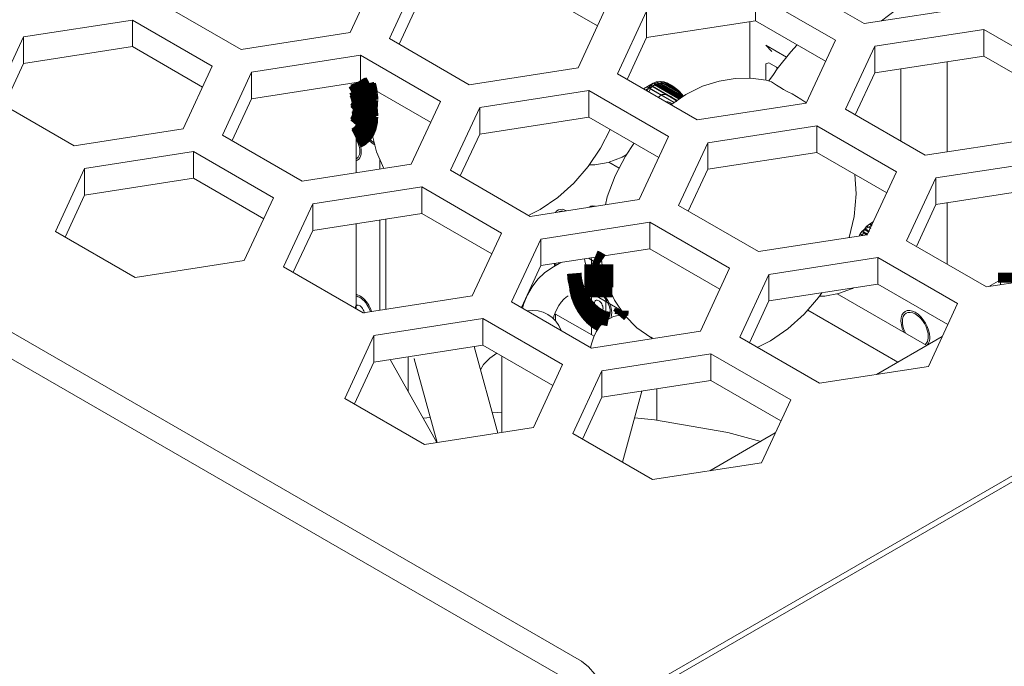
# Model space of a CAD drawing. Header units: millimetres. Extents: x 39 to 399, y 18 to 448.
# Tile 13 of 26: x 113 to 137, y 364 to 380. Entities that reach past the tile are written whole.
import ezdxf

# ---------------------------------------------------------------- set-up
doc = ezdxf.new("R2010")
doc.units = ezdxf.units.MM
doc.header["$LTSCALE"] = 2
doc.layers.get('0').update_dxf_attribs({"lineweight": 9})
doc.layers.add('02___PRT_ALL_AXES', color=7, linetype='Continuous')

msp = doc.modelspace()

# ---------------------------------------------------------------- linework, layer by layer
at = {"color": 3, "linetype": 'Continuous'}
for p, q in [((40.321, 414.384), (126.801, 364.456)), ((121.834, 381.448), (121.116, 379.903)), ((122.082, 379.754), (122.8, 381.299)), ((133.746, 380.123), (131.786, 381.255)), ((131.079, 380.846), (133.038, 379.715)), ((118.44, 379.489), (116.48, 380.62)), ((127.436, 380.582), (126.719, 379.036)), ((136.422, 380.537), (133.746, 380.123)), ((127.685, 378.887), (128.402, 380.432)), ((113.096, 379.798), (115.773, 380.212)), ((115.773, 380.212), (117.732, 379.081)), ((134.004, 379.566), (136.681, 379.98)), ((136.681, 379.98), (138.641, 378.848)), ((112.379, 378.252), (113.096, 379.798)), ((121.116, 379.903), (118.44, 379.489)), ((124.042, 378.622), (122.082, 379.754)), ((133.038, 379.715), (132.321, 378.17)), ((133.287, 378.02), (134.004, 379.566)), ((118.698, 378.931), (121.375, 379.345)), ((121.375, 379.345), (123.335, 378.214)), ((117.732, 379.081), (117.015, 377.535)), ((126.719, 379.036), (124.042, 378.622)), ((117.981, 377.386), (118.698, 378.931)), ((129.644, 377.756), (127.685, 378.887)), ((121.267, 378.675), (121.267, 376.46)), ((124.301, 378.065), (126.978, 378.479)), ((126.978, 378.479), (128.937, 377.347)), ((114.338, 377.121), (112.379, 378.252)), ((123.335, 378.214), (122.618, 376.669)), ((123.584, 376.519), (124.301, 378.065)), ((132.321, 378.17), (129.644, 377.756)), ((135.247, 376.889), (133.287, 378.02)), ((129.903, 377.198), (132.58, 377.612)), ((132.58, 377.612), (134.54, 376.481)), ((117.015, 377.535), (114.338, 377.121)), ((119.941, 376.254), (117.981, 377.386)), ((128.937, 377.347), (128.22, 375.802)), ((129.186, 375.652), (129.903, 377.198)), ((137.924, 377.303), (135.247, 376.889)), ((114.597, 376.563), (117.274, 376.978)), ((117.274, 376.978), (119.234, 375.846)), ((122.618, 376.669), (119.941, 376.254)), ((135.506, 376.331), (138.182, 376.745)), ((113.88, 375.018), (114.597, 376.563)), ((125.543, 375.388), (123.584, 376.519)), ((134.54, 376.481), (133.822, 374.935)), ((120.2, 375.697), (122.876, 376.111)), ((122.876, 376.111), (124.836, 374.979)), ((134.788, 374.786), (135.506, 376.331)), ((119.234, 375.846), (118.516, 374.301)), ((119.482, 374.151), (120.2, 375.697)), ((128.22, 375.802), (125.543, 375.388)), ((131.146, 374.521), (129.186, 375.652)), ((121.267, 375.209), (121.267, 373.121)), ((125.802, 374.83), (128.479, 375.244)), ((128.479, 375.244), (130.438, 374.113)), ((115.84, 373.887), (113.88, 375.018)), ((124.836, 374.979), (124.119, 373.434)), ((133.822, 374.935), (131.146, 374.521)), ((125.085, 373.285), (125.802, 374.83)), ((136.748, 373.654), (134.788, 374.786)), ((118.516, 374.301), (115.84, 373.887)), ((131.404, 373.963), (134.081, 374.378)), ((134.081, 374.378), (136.041, 373.246)), ((121.442, 373.02), (119.482, 374.151)), ((130.438, 374.113), (129.721, 372.567)), ((130.687, 372.418), (131.404, 373.963)), ((139.425, 374.069), (136.748, 373.654)), ((124.119, 373.434), (121.442, 373.02)), ((127.044, 372.153), (125.085, 373.285)), ((136.041, 373.246), (135.324, 371.701)), ((121.701, 372.462), (124.378, 372.876)), ((124.378, 372.876), (126.337, 371.745)), ((129.721, 372.567), (127.044, 372.153)), ((120.984, 370.917), (121.701, 372.462)), ((132.647, 371.287), (130.687, 372.418)), ((127.303, 371.596), (129.98, 372.01)), ((129.98, 372.01), (131.94, 370.878)), ((126.337, 371.745), (125.62, 370.2)), ((126.586, 370.05), (127.303, 371.596)), ((135.324, 371.701), (132.647, 371.287)), ((122.943, 369.785), (120.984, 370.917)), ((131.94, 370.878), (131.222, 369.333)), ((125.62, 370.2), (122.943, 369.785)), ((128.545, 368.919), (126.586, 370.05)), ((131.222, 369.333), (128.545, 368.919))]:
    msp.add_line(p, q, dxfattribs=at)
at = {"color": 7, "linetype": 'Continuous'}
for p, q in [((39.755, 414.057), (126.801, 363.802)), ((125.476, 381.06), (127.197, 380.067)), ((131.079, 380.846), (131.079, 380.193)), ((122.321, 379.616), (122.8, 380.646)), ((157.319, 380.524), (128.286, 363.762)), ((128.402, 380.432), (128.402, 379.779)), ((157.443, 380.453), (128.409, 363.69)), ((115.773, 380.212), (115.773, 379.559)), ((128.402, 379.779), (131.079, 380.193)), ((130.937, 378.782), (130.937, 380.171)), ((131.079, 380.193), (132.799, 379.2)), ((136.681, 379.98), (136.681, 379.327)), ((113.096, 379.798), (113.096, 379.145)), ((127.924, 378.749), (128.402, 379.779)), ((113.096, 379.145), (115.773, 379.559)), ((115.773, 379.559), (117.493, 378.565)), ((131.838, 379.302), (131.326, 379.598)), ((131.326, 379.598), (131.479, 379.441)), ((134.004, 379.566), (134.004, 378.913)), ((121.375, 379.345), (121.375, 378.692)), ((134.004, 378.913), (136.681, 379.327)), ((136.681, 379.327), (138.402, 378.333)), ((112.618, 378.114), (113.096, 379.145)), ((131.326, 379.139), (131.403, 379.162)), ((131.326, 378.732), (131.326, 379.139)), ((131.403, 379.162), (131.594, 379.052)), ((131.594, 379.052), (131.619, 379.016)), ((134.649, 379.012), (134.649, 377.234)), ((135.781, 379.187), (135.781, 376.972)), ((118.698, 378.931), (118.698, 378.278)), ((131.516, 378.875), (131.405, 378.714)), ((131.609, 379.009), (131.516, 378.875)), ((133.526, 377.882), (134.004, 378.913)), ((118.698, 378.278), (121.375, 378.692)), ((121.435, 378.589), (121.267, 378.493)), ((121.375, 378.692), (123.096, 377.699)), ((128.326, 378.524), (128.562, 378.661)), ((128.37, 378.492), (128.593, 378.62)), ((129.079, 378.188), (128.412, 378.573)), ((129.072, 378.182), (128.453, 378.54)), ((129.153, 378.238), (128.491, 378.619)), ((129.142, 378.23), (128.529, 378.584)), ((129.218, 378.282), (128.562, 378.661)), ((128.568, 378.664), (128.583, 378.672)), ((129.223, 378.285), (128.568, 378.664)), ((128.583, 378.672), (128.635, 378.69)), ((129.237, 378.295), (128.583, 378.672)), ((129.2, 378.27), (128.593, 378.62)), ((128.598, 378.623), (128.645, 378.644)), ((129.204, 378.273), (128.598, 378.623)), ((128.635, 378.69), (128.656, 378.697)), ((129.274, 378.32), (128.635, 378.69)), ((128.645, 378.644), (128.721, 378.657)), ((129.243, 378.299), (128.645, 378.644)), ((128.656, 378.697), (128.737, 378.703)), ((129.29, 378.331), (128.656, 378.697)), ((129.257, 378.309), (128.669, 378.648)), ((129.274, 378.378), (128.714, 378.701)), ((128.721, 378.657), (128.803, 378.652)), ((129.262, 378.345), (128.721, 378.657)), ((128.737, 378.703), (128.8, 378.694)), ((129.245, 378.41), (128.737, 378.703)), ((129.241, 378.371), (128.748, 378.656)), ((128.8, 378.694), (128.824, 378.691)), ((129.189, 378.47), (128.8, 378.694)), ((128.803, 378.652), (128.89, 378.629)), ((129.178, 378.436), (128.803, 378.652)), ((128.824, 378.691), (128.914, 378.661)), ((129.155, 378.499), (128.824, 378.691)), ((129.157, 378.457), (128.834, 378.644)), ((128.89, 378.629), (128.979, 378.588)), ((129.088, 378.514), (128.89, 378.629)), ((129.1, 378.549), (128.893, 378.668)), ((128.914, 378.661), (129.007, 378.613)), ((129.055, 378.579), (128.914, 378.661)), ((129.069, 378.53), (128.93, 378.611)), ((128.979, 378.588), (129.069, 378.53)), ((129.007, 378.613), (129.1, 378.549)), ((129.069, 378.53), (129.157, 378.457)), ((129.1, 378.549), (129.189, 378.47)), ((131.335, 378.731), (131.419, 378.711)), ((131.418, 378.711), (131.428, 378.708)), ((121.216, 378.416), (121.391, 378.315)), ((121.234, 378.447), (121.568, 378.254)), ((126.978, 378.479), (126.978, 377.825)), ((128.995, 378.13), (129.366, 378.383)), ((129.157, 378.457), (129.241, 378.371)), ((129.189, 378.47), (129.274, 378.378)), ((129.241, 378.371), (129.262, 378.345)), ((129.274, 378.378), (129.306, 378.337)), ((118.22, 377.248), (118.698, 378.278)), ((121.267, 378.06), (121.391, 377.989)), ((124.301, 378.065), (124.301, 377.411)), ((121.267, 378.019), (121.568, 377.846)), ((124.301, 377.411), (126.978, 377.825)), ((126.978, 377.825), (128.698, 376.832)), ((132.58, 377.612), (132.58, 376.959)), ((123.823, 376.381), (124.301, 377.411)), ((129.903, 377.198), (129.903, 376.545)), ((117.274, 376.978), (117.274, 376.324)), ((129.903, 376.545), (132.58, 376.959)), ((132.58, 376.959), (134.301, 375.965)), ((121.851, 376.55), (121.851, 376.784)), ((127.729, 376.575), (127.475, 376.722)), ((114.597, 376.563), (114.597, 375.91)), ((129.425, 375.514), (129.903, 376.545)), ((114.597, 375.91), (117.274, 376.324)), ((117.274, 376.324), (118.995, 375.331)), ((122.876, 376.111), (122.876, 375.458)), ((135.506, 376.331), (135.506, 375.678)), ((114.119, 374.88), (114.597, 375.91)), ((135.506, 375.678), (138.182, 376.092)), ((120.2, 375.697), (120.2, 375.044)), ((135.027, 374.648), (135.506, 375.678)), ((135.781, 375.721), (135.781, 374.213)), ((120.2, 375.044), (122.876, 375.458)), ((122.876, 375.458), (124.597, 374.464)), ((125.786, 375.554), (125.524, 375.427)), ((121.851, 373.083), (121.851, 375.299)), ((121.992, 373.105), (121.992, 375.321)), ((128.479, 375.244), (128.479, 374.591)), ((133.749, 375.066), (133.939, 375.175)), ((133.765, 375.086), (133.811, 375.145)), ((133.911, 375.088), (133.811, 375.145)), ((133.814, 375.149), (133.874, 375.196)), ((133.913, 375.092), (133.814, 375.149)), ((133.874, 375.196), (133.968, 375.25)), ((133.929, 375.164), (133.874, 375.196)), ((133.936, 375.18), (133.892, 375.206)), ((119.721, 374.013), (120.2, 375.044)), ((133.62, 374.904), (133.641, 374.95)), ((133.699, 374.916), (133.641, 374.95)), ((133.644, 374.958), (133.69, 375.018)), ((133.714, 374.918), (133.644, 374.958)), ((133.825, 374.94), (133.69, 375.018)), ((133.691, 375.02), (133.749, 375.066)), ((133.826, 374.942), (133.691, 375.02)), ((133.707, 374.917), (133.729, 375.008)), ((133.816, 374.924), (133.722, 374.978)), ((133.729, 375.008), (133.765, 375.086)), ((133.831, 374.949), (133.729, 375.008)), ((133.861, 375.001), (133.749, 375.066)), ((133.861, 375.002), (133.755, 375.063)), ((133.873, 375.024), (133.765, 375.086)), ((133.869, 375.016), (133.766, 375.075)), ((125.802, 374.83), (125.802, 374.177)), ((125.802, 374.177), (128.479, 374.591)), ((128.479, 374.591), (130.199, 373.598)), ((125.324, 373.147), (125.802, 374.177)), ((126.073, 374.127), (126.29, 374.252)), ((127.319, 374.158), (126.973, 374.358)), ((127.048, 374.274), (127.048, 372.477)), ((134.081, 374.378), (134.081, 373.724)), ((136.811, 373.664), (138.044, 374.376)), ((131.404, 373.963), (131.404, 373.31)), ((126.659, 373.722), (127.79, 373.069)), ((127.402, 372.828), (127.402, 373.826)), ((131.404, 373.31), (134.081, 373.724)), ((134.081, 373.724), (135.802, 372.731)), ((137.098, 373.83), (137.098, 373.709)), ((127.555, 373.45), (127.225, 373.641)), ((135.282, 372.214), (133.083, 373.484)), ((130.926, 372.28), (131.404, 373.31)), ((126.164, 372.988), (126.164, 372.822)), ((127.111, 372.441), (126.164, 372.988)), ((134.575, 371.806), (132.36, 373.085)), ((124.378, 372.876), (124.378, 372.223)), ((121.701, 372.462), (121.701, 371.809)), ((127.057, 372.282), (127.025, 372.164)), ((131.442, 372.329), (131.117, 372.17)), ((134.052, 371.504), (135.664, 372.435)), ((121.701, 371.809), (124.378, 372.223)), ((124.165, 372.19), (124.748, 370.065)), ((124.378, 372.223), (126.098, 371.23)), ((129.98, 372.01), (129.98, 371.357)), ((121.223, 370.779), (121.701, 371.809)), ((122.102, 371.871), (123.249, 369.833)), ((122.541, 371.887), (122.542, 371.939)), ((122.541, 371.091), (122.541, 371.887)), ((122.693, 371.885), (123.256, 369.834)), ((124.848, 371.951), (124.848, 370.08)), ((127.303, 371.596), (127.303, 370.942)), ((127.303, 370.942), (129.98, 371.357)), ((129.98, 371.357), (131.7, 370.363)), ((128.287, 371.095), (127.807, 369.345)), ((128.656, 370.382), (128.656, 371.152)), ((126.825, 369.912), (127.303, 370.942)), ((124.848, 370.575), (124.612, 370.558)), ((129.951, 369.136), (131.563, 370.067))]:
    msp.add_line(p, q, dxfattribs=at)
for points in [[(134.173, 380.189), (134.344, 380.325), (134.571, 380.495), (134.785, 380.65)], [(132.103, 379.602), (131.941, 379.434), (131.609, 379.009)], [(129.366, 378.383), (129.776, 378.583), (130.183, 378.713), (130.579, 378.778), (130.965, 378.783), (131.335, 378.731)], [(121.322, 378.684), (121.329, 378.635), (121.341, 378.582), (121.358, 378.529), (121.379, 378.478), (121.404, 378.426), (121.434, 378.376)], [(121.356, 378.695), (121.36, 378.642), (121.372, 378.586), (121.39, 378.528), (121.414, 378.471), (121.443, 378.416), (121.478, 378.363)], [(121.533, 378.598), (121.535, 378.573), (121.542, 378.546), (121.552, 378.52), (121.565, 378.493), (121.582, 378.469), (121.6, 378.448), (121.62, 378.43), (121.641, 378.416)], [(121.949, 376.565), (121.765, 376.976), (121.644, 377.463), (121.605, 377.997), (121.651, 378.533)], [(129.167, 378.49), (129.036, 378.595), (128.902, 378.666), (128.772, 378.7), (128.654, 378.696), (128.552, 378.654), (128.473, 378.576), (128.418, 378.463)], [(129.157, 378.457), (129.035, 378.554), (128.911, 378.621), (128.789, 378.654), (128.679, 378.652), (128.584, 378.615), (128.507, 378.543), (128.455, 378.442)], [(131.428, 378.708), (131.467, 378.69), (131.522, 378.658), (131.591, 378.613)], [(131.591, 378.613), (131.671, 378.561), (131.767, 378.505), (131.873, 378.449)], [(121.434, 378.376), (121.461, 378.337), (121.491, 378.3), (121.521, 378.266), (121.553, 378.235), (121.587, 378.207), (121.621, 378.183)], [(121.478, 378.363), (121.5, 378.335), (121.523, 378.308), (121.548, 378.283), (121.573, 378.26), (121.598, 378.24), (121.624, 378.222)], [(129.142, 378.211), (129.072, 378.279), (128.998, 378.333), (128.923, 378.368), (128.852, 378.383), (128.787, 378.378), (128.731, 378.353), (128.687, 378.309)], [(129.28, 378.324), (129.261, 378.347), (129.242, 378.37), (129.22, 378.394), (129.2, 378.415), (129.18, 378.436), (129.157, 378.457)], [(129.304, 378.341), (129.284, 378.366), (129.262, 378.392), (129.239, 378.418), (129.216, 378.442), (129.193, 378.466), (129.167, 378.49)], [(131.873, 378.449), (131.975, 378.395), (132.083, 378.333), (132.188, 378.268)], [(128.878, 378.198), (128.922, 378.2), (128.971, 378.184), (129.021, 378.151), (129.022, 378.149)], [(132.188, 378.268), (132.286, 378.206), (132.326, 378.179)], [(121.61, 377.926), (121.549, 377.929), (121.495, 377.914), (121.45, 377.882), (121.417, 377.833), (121.397, 377.769), (121.391, 377.694)], [(121.613, 377.882), (121.561, 377.883), (121.514, 377.868), (121.476, 377.839), (121.448, 377.795), (121.431, 377.74), (121.427, 377.675)], [(121.391, 377.694), (121.399, 377.619), (121.419, 377.538), (121.45, 377.456), (121.491, 377.377), (121.541, 377.304), (121.598, 377.239), (121.659, 377.185), (121.723, 377.144)], [(121.427, 377.675), (121.435, 377.599), (121.457, 377.518), (121.491, 377.438), (121.536, 377.361), (121.589, 377.293), (121.648, 377.235), (121.711, 377.192)], [(121.63, 377.646), (121.622, 377.639), (121.615, 377.63), (121.61, 377.619), (121.606, 377.607), (121.604, 377.593), (121.603, 377.577)], [(121.603, 377.577), (121.605, 377.559), (121.609, 377.539), (121.614, 377.519), (121.623, 377.499), (121.632, 377.479), (121.644, 377.46)], [(121.391, 376.968), (121.388, 377.025), (121.377, 377.086), (121.359, 377.148), (121.334, 377.211), (121.304, 377.271), (121.267, 377.33)], [(127.505, 377.521), (127.271, 377.067), (126.967, 376.616), (126.615, 376.206), (126.217, 375.848), (125.786, 375.554)], [(121.356, 376.988), (121.353, 377.033), (121.346, 377.081), (121.333, 377.13), (121.315, 377.18), (121.294, 377.228), (121.267, 377.277)], [(127.391, 375.674), (127.436, 375.866), (127.63, 376.384), (127.881, 376.87), (128.091, 377.182)], [(121.267, 376.802), (121.293, 376.819), (121.315, 376.843), (121.333, 376.872), (121.345, 376.907), (121.353, 376.945), (121.356, 376.988)], [(121.267, 376.749), (121.303, 376.765), (121.334, 376.791), (121.358, 376.824), (121.376, 376.866), (121.387, 376.913), (121.391, 376.968)], [(126.993, 376.654), (127.127, 376.654), (127.456, 376.714), (127.799, 376.843), (127.902, 376.901)], [(133.512, 376.421), (133.547, 375.94), (133.499, 375.388), (133.377, 374.866)], [(127.143, 375.635), (127.112, 375.642), (127.083, 375.644), (127.055, 375.642), (127.028, 375.635), (127.004, 375.625), (126.982, 375.61)], [(126.434, 375.526), (126.379, 375.549), (126.326, 375.561), (126.277, 375.56), (126.233, 375.547), (126.195, 375.522), (126.165, 375.484)], [(126.354, 375.513), (126.334, 375.516), (126.315, 375.516), (126.296, 375.515), (126.278, 375.511), (126.261, 375.505), (126.245, 375.496)], [(126.137, 374.229), (126.138, 374.22), (126.14, 374.21), (126.142, 374.201), (126.145, 374.191), (126.147, 374.182), (126.15, 374.171)], [(126.169, 374.234), (126.17, 374.226), (126.171, 374.219), (126.172, 374.211), (126.174, 374.204), (126.176, 374.195), (126.177, 374.187)], [(126.877, 374.343), (126.895, 374.256), (126.927, 374.165), (126.969, 374.078), (127.023, 373.994), (127.084, 373.919), (127.15, 373.857), (127.219, 373.807), (127.289, 373.774), (127.356, 373.758), (127.418, 373.759)], [(127.048, 374.354), (127.046, 374.342), (127.045, 374.329), (127.045, 374.316), (127.045, 374.302), (127.046, 374.288), (127.048, 374.274)], [(127.29, 374.369), (127.284, 374.375), (127.278, 374.38), (127.272, 374.386), (127.266, 374.391), (127.26, 374.396), (127.253, 374.401)], [(128.505, 372.411), (128.164, 372.651), (127.868, 372.95), (127.61, 373.325), (127.42, 373.75), (127.299, 374.237), (127.287, 374.407)], [(125.355, 373.129), (125.385, 373.245), (125.474, 373.459), (125.59, 373.659), (125.73, 373.842), (125.892, 374), (126.073, 374.127)], [(121.477, 373.339), (121.443, 373.372), (121.408, 373.401), (121.373, 373.426), (121.338, 373.446), (121.302, 373.462), (121.267, 373.473)], [(127.543, 373.008), (127.537, 373.083), (127.519, 373.163), (127.489, 373.245), (127.449, 373.323), (127.4, 373.397), (127.344, 373.464), (127.284, 373.518), (127.221, 373.561), (127.159, 373.589), (127.099, 373.602), (127.044, 373.598), (126.996, 373.579), (126.957, 373.545), (126.929, 373.497), (126.911, 373.436), (126.907, 373.367)], [(127.508, 373.028), (127.502, 373.095), (127.486, 373.166), (127.459, 373.239), (127.424, 373.308), (127.38, 373.374), (127.331, 373.433), (127.278, 373.482), (127.222, 373.52), (127.166, 373.545), (127.113, 373.556), (127.064, 373.553), (127.021, 373.536), (126.987, 373.506), (126.961, 373.463), (126.946, 373.409), (126.942, 373.347)], [(132.704, 373.511), (132.623, 373.391), (132.27, 372.981), (131.873, 372.622), (131.442, 372.329)], [(132.648, 373.428), (132.782, 373.428), (133.111, 373.489), (133.455, 373.617), (133.48, 373.631)], [(121.425, 373.346), (121.399, 373.367), (121.373, 373.385), (121.346, 373.401), (121.319, 373.414), (121.293, 373.424), (121.267, 373.43)], [(121.318, 373.205), (121.308, 373.206), (121.298, 373.205), (121.29, 373.203), (121.281, 373.199), (121.274, 373.194), (121.267, 373.188)], [(121.462, 373.008), (121.459, 373.035), (121.452, 373.064), (121.441, 373.093), (121.425, 373.122), (121.406, 373.148), (121.385, 373.17), (121.363, 373.187), (121.34, 373.199), (121.318, 373.205)], [(121.616, 373.047), (121.597, 373.102), (121.571, 373.157), (121.54, 373.21), (121.505, 373.26), (121.467, 373.305), (121.425, 373.346)], [(121.646, 373.052), (121.628, 373.103), (121.605, 373.154), (121.578, 373.204), (121.547, 373.253), (121.513, 373.297), (121.477, 373.339)], [(126.113, 372.866), (126.126, 372.934), (126.154, 373.02), (126.194, 373.112), (126.246, 373.202), (126.305, 373.283), (126.367, 373.351), (126.424, 373.401), (126.473, 373.434)], [(126.907, 373.367), (126.916, 373.283), (126.939, 373.195), (126.976, 373.106), (127.024, 373.022), (127.082, 372.946), (127.146, 372.881), (127.215, 372.83), (127.283, 372.797), (127.349, 372.782)], [(126.942, 373.347), (126.949, 373.276), (126.969, 373.201), (126.999, 373.126), (127.039, 373.053), (127.087, 372.987), (127.141, 372.928), (127.198, 372.882), (127.257, 372.849), (127.314, 372.83), (127.368, 372.827), (127.415, 372.84), (127.454, 372.868), (127.483, 372.91), (127.501, 372.964), (127.508, 373.028)], [(127.331, 373.13), (127.329, 373.155), (127.323, 373.182), (127.313, 373.209), (127.3, 373.235), (127.283, 373.26), (127.265, 373.282), (127.245, 373.301), (127.224, 373.315), (127.203, 373.324), (127.183, 373.328), (127.165, 373.327), (127.148, 373.321), (127.136, 373.31), (127.126, 373.293), (127.12, 373.273), (127.119, 373.25)], [(127.119, 373.25), (127.122, 373.223), (127.129, 373.195), (127.14, 373.167), (127.155, 373.14), (127.173, 373.115), (127.193, 373.093), (127.215, 373.076), (127.237, 373.063), (127.258, 373.056), (127.278, 373.055), (127.296, 373.06), (127.311, 373.07), (127.322, 373.086), (127.329, 373.106), (127.331, 373.13)], [(121.267, 373.188), (121.262, 373.18), (121.257, 373.172), (121.254, 373.162), (121.251, 373.151), (121.25, 373.14), (121.25, 373.127)], [(127.851, 372.976), (127.819, 372.976), (127.591, 372.931), (127.392, 372.823), (127.251, 372.688), (127.162, 372.554), (127.104, 372.426), (127.057, 372.282)], [(127.524, 372.895), (127.53, 372.911), (127.534, 372.928), (127.538, 372.947), (127.541, 372.966), (127.542, 372.987), (127.543, 373.008)], [(135.357, 372.416), (135.35, 372.499), (135.329, 372.589), (135.296, 372.679), (135.252, 372.766), (135.198, 372.849), (135.135, 372.922), (135.069, 372.983), (134.999, 373.031), (134.929, 373.062), (134.864, 373.076), (134.802, 373.072), (134.749, 373.051), (134.706, 373.013), (134.674, 372.959), (134.655, 372.892), (134.65, 372.815)], [(135.321, 372.437), (135.315, 372.511), (135.297, 372.592), (135.267, 372.673), (135.227, 372.752), (135.178, 372.826), (135.122, 372.892), (135.063, 372.947), (135, 372.99), (134.937, 373.018), (134.878, 373.03), (134.822, 373.027), (134.774, 373.008), (134.736, 372.974), (134.707, 372.925), (134.69, 372.865), (134.685, 372.795)], [(134.65, 372.815), (134.652, 372.772), (134.659, 372.726), (134.669, 372.681), (134.682, 372.633), (134.7, 372.585), (134.72, 372.539)], [(134.685, 372.795), (134.688, 372.751), (134.695, 372.704), (134.707, 372.656), (134.722, 372.609), (134.742, 372.56), (134.766, 372.512)], [(135.24, 372.238), (135.264, 372.259), (135.284, 372.285), (135.3, 372.317), (135.312, 372.353), (135.319, 372.393), (135.321, 372.437)], [(135.295, 372.221), (135.313, 372.245), (135.329, 372.273), (135.34, 372.304), (135.349, 372.339), (135.355, 372.376), (135.357, 372.416)], [(124.72, 372.025), (124.552, 371.907), (124.398, 371.745), (124.321, 371.62)], [(122.697, 371.879), (122.689, 371.897), (122.693, 371.885)], [(123.087, 370.448), (122.999, 370.441), (122.914, 370.428)], [(131.205, 369.86), (130.399, 370.076), (128.597, 370.392), (128.107, 370.437)]]:
    msp.add_lwpolyline(points, dxfattribs=at)
for points, const_width in [([(121.42, 378.396), (121.401, 378.442), (121.379, 378.49), (121.356, 378.538), (121.333, 378.582), (121.307, 378.629), (121.278, 378.677)], 0.462), ([(121.45, 378.4), (121.43, 378.447), (121.409, 378.494), (121.387, 378.541), (121.363, 378.588), (121.338, 378.633), (121.309, 378.682)], 0.483), ([(121.355, 378.365), (121.352, 378.413), (121.346, 378.464), (121.337, 378.516), (121.326, 378.57), (121.311, 378.624), (121.293, 378.679)], 0.357), ([(121.389, 378.378), (121.384, 378.426), (121.377, 378.476), (121.368, 378.526), (121.356, 378.577), (121.341, 378.632), (121.323, 378.684)], 0.378), ([(121.526, 378.39), (121.522, 378.427), (121.516, 378.468), (121.509, 378.508), (121.5, 378.55), (121.491, 378.588), (121.479, 378.632)], 0.462), ([(121.561, 378.375), (121.557, 378.41), (121.552, 378.449), (121.545, 378.488), (121.537, 378.527), (121.528, 378.567), (121.517, 378.61)], 0.483), ([(121.312, 378.388), (121.306, 378.405), (121.299, 378.422), (121.292, 378.44), (121.284, 378.459), (121.276, 378.477), (121.267, 378.495)], 0.378), ([(121.273, 378.408), (121.27, 378.416), (121.267, 378.422)], 0.357), ([(121.277, 378.397), (121.273, 378.408)], 0.357), ([(121.281, 378.386), (121.277, 378.397)], 0.357), ([(121.356, 378.009), (121.354, 378.068), (121.347, 378.13), (121.337, 378.192), (121.322, 378.257), (121.304, 378.321), (121.281, 378.386)], 0.357), ([(121.391, 377.989), (121.389, 378.051), (121.382, 378.116), (121.371, 378.183), (121.356, 378.251), (121.336, 378.319), (121.312, 378.388)], 0.378), ([(121.356, 378.336), (121.356, 378.338), (121.356, 378.343), (121.356, 378.348), (121.356, 378.353), (121.355, 378.358), (121.355, 378.365)], 0.357), ([(121.533, 377.866), (121.529, 377.949), (121.52, 378.036), (121.504, 378.124), (121.482, 378.214), (121.454, 378.305), (121.42, 378.396)], 0.462), ([(121.391, 378.315), (121.391, 378.323), (121.391, 378.333), (121.391, 378.344), (121.39, 378.354), (121.39, 378.365), (121.389, 378.378)], 0.378), ([(121.568, 377.846), (121.565, 377.933), (121.555, 378.023), (121.538, 378.115), (121.515, 378.21), (121.486, 378.305), (121.45, 378.4)], 0.483), ([(121.533, 378.274), (121.532, 378.293), (121.532, 378.312), (121.531, 378.332), (121.53, 378.351), (121.528, 378.371), (121.526, 378.39)], 0.462), ([(121.568, 378.254), (121.568, 378.274), (121.567, 378.294), (121.566, 378.314), (121.565, 378.334), (121.563, 378.355), (121.561, 378.375)], 0.483), ([(121.267, 377.699), (121.354, 377.743), (121.428, 377.808), (121.489, 377.895), (121.532, 377.998), (121.559, 378.12), (121.568, 378.254)], 0.483), ([(121.267, 377.752), (121.344, 377.797), (121.41, 377.862), (121.462, 377.942), (121.501, 378.04), (121.525, 378.151), (121.533, 378.274)], 0.462), ([(121.267, 377.951), (121.304, 377.994), (121.335, 378.045), (121.359, 378.103), (121.377, 378.169), (121.387, 378.239), (121.391, 378.315)], 0.378), ([(121.267, 378.024), (121.294, 378.064), (121.316, 378.109), (121.333, 378.159), (121.345, 378.213), (121.353, 378.273), (121.356, 378.336)], 0.357), ([(121.267, 377.29), (121.354, 377.335), (121.428, 377.4), (121.489, 377.487), (121.532, 377.59), (121.559, 377.712), (121.568, 377.846)], 0.483), ([(121.267, 377.344), (121.344, 377.389), (121.41, 377.453), (121.462, 377.533), (121.501, 377.631), (121.525, 377.743), (121.533, 377.866)], 0.462), ([(121.267, 377.625), (121.304, 377.668), (121.335, 377.718), (121.359, 377.776), (121.377, 377.842), (121.387, 377.912), (121.391, 377.989)], 0.378), ([(121.267, 377.698), (121.294, 377.738), (121.316, 377.783), (121.333, 377.833), (121.345, 377.887), (121.353, 377.947), (121.356, 378.009)], 0.357), ([(127.225, 374.212), (127.225, 373.641)], 0.714), ([(127.295, 374.289), (127.268, 374.308), (127.241, 374.325), (127.212, 374.342), (127.184, 374.357), (127.155, 374.37), (127.127, 374.382)], 0.357), ([(137.407, 374.008), (137.407, 373.756)], 0.756), ([(126.624, 373.988), (126.636, 373.844), (126.671, 373.692), (126.728, 373.538), (126.804, 373.388), (126.897, 373.248), (127.004, 373.123), (127.118, 373.019), (127.237, 372.94), (127.356, 372.888), (127.47, 372.866)], 0.357), ([(127.225, 373.641), (127.225, 373.396)], 0.672), ([(126.659, 373.722), (126.671, 373.582), (126.707, 373.431), (126.766, 373.279), (126.843, 373.134), (126.939, 372.998), (127.046, 372.879), (127.16, 372.785), (127.279, 372.714)], 0.336), ([(127.714, 372.955), (127.728, 372.971), (127.742, 372.988), (127.754, 373.006), (127.766, 373.026), (127.776, 373.046), (127.786, 373.069)], 0.357), ([(127.783, 372.969), (127.785, 372.984), (127.787, 373.001), (127.789, 373.016), (127.79, 373.033), (127.79, 373.051), (127.79, 373.069)], 0.336)]:
    msp.add_lwpolyline(points, dxfattribs=dict(at, const_width=const_width))
at = {"color": 3, "linetype": 'Continuous'}
msp.add_lwpolyline([(126.801, 364.456), (126.976, 364.323), (127.133, 364.139), (127.258, 363.922), (127.339, 363.694), (127.366, 363.476)], dxfattribs=at)
at = {"color": 7, "linetype": 'Continuous'}
msp.add_arc((125.598, 372.329), 0.75, 20.0315, 99.8253, dxfattribs=at)
at = {"layer": '02___PRT_ALL_AXES', "color": 7, "linetype": 'Continuous'}
msp.add_line((128.548, 372.386), (128.505, 372.411), dxfattribs=at)

doc.saveas('drawing.dxf')
